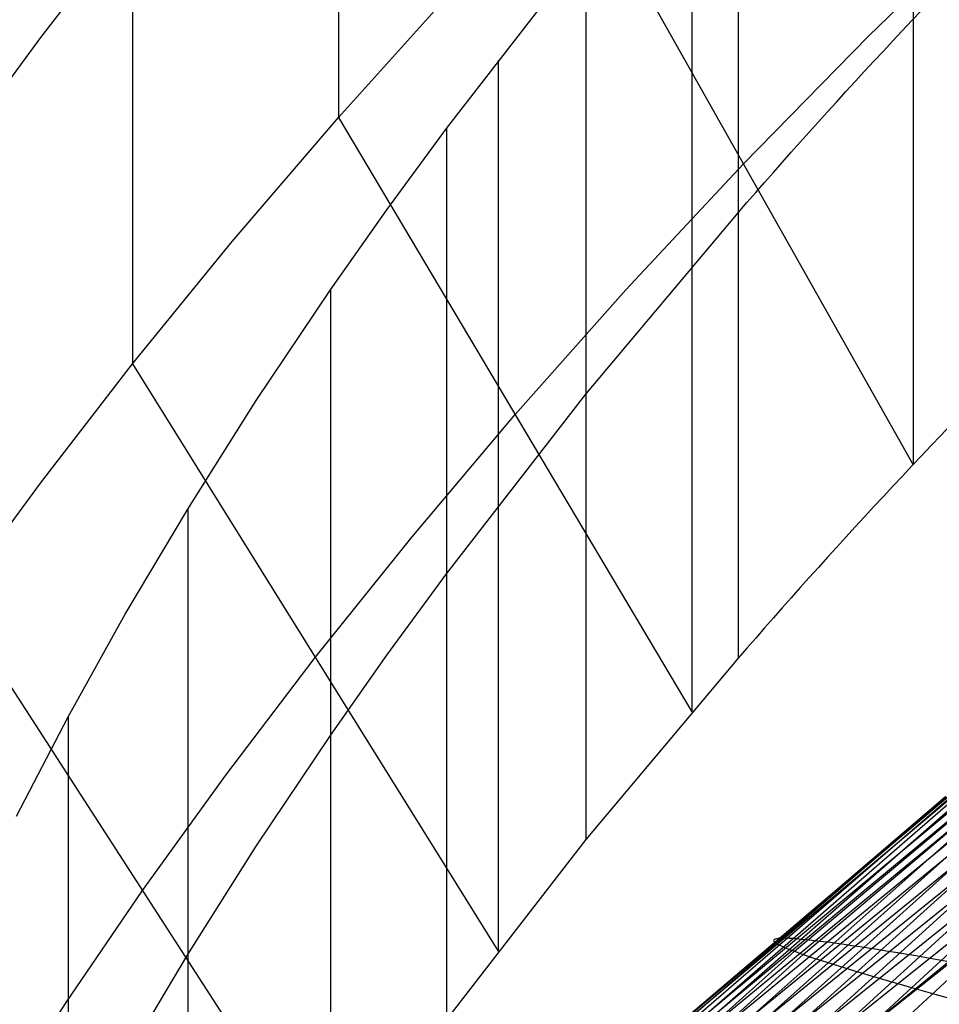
# Model space of a CAD drawing. Extents: x -260 to 296, y -277 to 294.
# Tile 92 of 241: x -152 to -140, y 156 to 169. Entities that reach past the tile are written whole.
import ezdxf

# ---------------------------------------------------------------- set-up
doc = ezdxf.new("R2010")
doc.units = 0
doc.layers.add('PREDEFINITO', color=7, linetype='CONTINUOUS')

msp = doc.modelspace()

# ---------------------------------------------------------------- linework, layer by layer
at = {"layer": 'PREDEFINITO'}
for p, q in [((-147.826, 178.865, 530.328), (-147.826, 167.423, 484.742)), ((-150.469, 175.701, 524.278), (-150.469, 164.259, 478.692)), ((-140.448, 174.403, 538.121), (-140.448, 162.961, 492.535)), ((-142.696, 171.921, 533.512), (-142.696, 160.479, 487.926)), ((-142.695, 171.922, 533.514), (-142.695, 160.48, 487.928)), ((-143.289, 171.232, 532.199), (-143.289, 159.79, 486.613)), ((-144.809, 170.692, 490.64), (-140.448, 162.961, 492.535)), ((-141.022, 168.467, 494.481), (-139.325, 170.115, 497.315)), ((-150.469, 169.98, 501.485), (-151.652, 168.45, 498.42)), ((-146.44, 167.283, 524.328), (-144.65, 169.591, 528.999)), ((-144.65, 169.591, 528.999), (-144.65, 158.149, 483.413)), ((-144.649, 169.592, 529.002), (-144.649, 158.15, 483.416)), ((-147.826, 167.423, 484.742), (-146.362, 169.05, 487.718)), ((-151.652, 168.45, 498.42), (-152.754, 166.947, 495.312)), ((-142.628, 166.827, 491.588), (-141.022, 168.467, 494.481)), ((-145.777, 168.159, 526.127), (-145.777, 156.718, 480.541)), ((-149.19, 165.83, 481.741), (-147.826, 167.423, 484.742)), ((-147.826, 167.423, 484.742), (-143.289, 159.79, 486.613)), ((-147.203, 166.239, 522.141), (-146.44, 167.282, 524.326)), ((-146.44, 167.282, 524.326), (-146.44, 167.283, 524.328)), ((-146.44, 167.283, 524.328), (-146.44, 155.841, 478.742)), ((-146.44, 167.282, 524.326), (-146.44, 155.841, 478.74)), ((-144.136, 165.209, 488.659), (-142.628, 166.827, 491.588)), ((-147.928, 165.208, 519.934), (-147.203, 166.239, 522.141)), ((-144.649, 163.871, 506.209), (-142.696, 166.2, 510.719)), ((-142.696, 166.2, 510.719), (-142.695, 166.201, 510.721)), ((-150.469, 164.259, 478.692), (-149.19, 165.83, 481.741)), ((-148.881, 163.787, 516.807), (-147.928, 165.208, 519.934)), ((-147.928, 165.208, 519.934), (-147.928, 153.766, 474.348)), ((-145.557, 163.607, 485.677), (-144.136, 165.209, 488.659)), ((-151.652, 162.729, 475.627), (-150.469, 164.259, 478.692)), ((-150.469, 164.259, 478.692), (-145.777, 156.718, 480.541)), ((-149.761, 162.395, 513.642), (-148.881, 163.787, 516.807)), ((-146.44, 161.562, 501.535), (-144.65, 163.87, 506.206)), ((-144.65, 163.87, 506.206), (-144.649, 163.871, 506.209)), ((-146.882, 162.037, 482.671), (-145.557, 163.607, 485.677)), ((-141.974, 156.716, 426.217), (-134.49, 163.004, 428.134)), ((-141.86, 156.675, 426.773), (-134.381, 162.994, 428.67)), ((-152.754, 161.226, 472.519), (-151.652, 162.729, 475.627)), ((-150.563, 161.045, 510.466), (-149.761, 162.395, 513.642)), ((-149.761, 162.395, 513.642), (-149.761, 150.953, 468.056)), ((-148.123, 160.488, 479.617), (-146.882, 162.037, 482.671)), ((-147.203, 160.518, 499.348), (-146.44, 161.561, 501.533)), ((-146.44, 161.561, 501.533), (-146.44, 161.562, 501.535)), ((-152.754, 161.226, 472.519), (-147.928, 153.766, 474.348)), ((-151.296, 159.728, 507.258), (-150.563, 161.045, 510.466)), ((-149.271, 158.979, 476.547), (-148.123, 160.488, 479.617)), ((-147.928, 159.487, 497.141), (-147.203, 160.518, 499.348)), ((-142.696, 160.479, 487.926), (-144.649, 158.15, 483.416)), ((-142.695, 160.48, 487.928), (-142.696, 160.479, 487.926)), ((-151.957, 158.452, 504.038), (-151.296, 159.728, 507.258)), ((-151.296, 159.728, 507.258), (-151.296, 149.253, 465.523)), ((-148.881, 158.066, 494.014), (-147.928, 159.487, 497.141)), ((-150.341, 157.496, 473.434), (-149.271, 158.979, 476.547)), ((-146.166, 153.459, 422.471), (-140.035, 158.701, 424.123)), ((-146.158, 153.49, 421.945), (-140.027, 158.705, 423.614)), ((-146.128, 153.518, 421.428), (-139.998, 158.704, 423.113)), ((-146.077, 153.541, 420.92), (-139.949, 158.699, 422.622)), ((-146.154, 153.422, 423.005), (-140.024, 158.693, 424.641)), ((-146.121, 153.382, 423.547), (-139.991, 158.679, 425.166)), ((-146.066, 153.337, 424.096), (-139.939, 158.662, 425.698)), ((-145.991, 153.287, 424.651), (-139.866, 158.639, 426.237)), ((-145.912, 153.573, 419.935), (-139.791, 158.674, 421.67)), ((-145.799, 153.582, 419.458), (-139.681, 158.655, 421.209)), ((-145.664, 153.587, 418.993), (-139.552, 158.631, 420.76)), ((-145.509, 153.587, 418.54), (-139.403, 158.603, 420.323)), ((-145.334, 153.583, 418.099), (-139.234, 158.57, 419.898)), ((-145.639, 153.113, 426.349), (-139.528, 158.543, 427.886)), ((-145.481, 153.046, 426.924), (-139.376, 158.501, 428.444)), ((-145.302, 152.975, 427.502), (-139.203, 158.455, 429.007)), ((-145.138, 153.574, 417.671), (-139.046, 158.532, 419.485)), ((-144.923, 153.56, 417.256), (-138.838, 158.49, 419.086)), ((-144.687, 153.542, 416.855), (-138.611, 158.444, 418.7)), ((-145.103, 152.9, 428.083), (-139.012, 158.404, 429.572)), ((-144.884, 152.821, 428.666), (-138.801, 158.348, 430.139)), ((-144.432, 153.519, 416.468), (-138.366, 158.393, 418.328)), ((-144.157, 153.491, 416.096), (-138.101, 158.337, 417.971)), ((-144.645, 152.738, 429.25), (-138.571, 158.288, 430.709)), ((-144.386, 152.65, 429.836), (-138.322, 158.223, 431.279)), ((-143.864, 153.475, 415.83), (-137.819, 158.292, 417.695)), ((-149.761, 156.674, 490.849), (-148.881, 158.066, 494.014)), ((-144.65, 158.149, 483.413), (-146.44, 155.841, 478.742)), ((-144.649, 158.15, 483.416), (-144.65, 158.149, 483.413)), ((-144.108, 152.559, 430.421), (-138.054, 158.153, 431.85)), ((-151.323, 156.057, 470.311), (-150.341, 157.496, 473.434)), ((-142.238, 156.862, 423.271), (-142.24, 156.854, 423.529)), ((-142.24, 156.854, 423.529), (-142.236, 156.846, 423.79)), ((-142.231, 156.868, 423.014), (-142.238, 156.862, 423.271)), ((-142.236, 156.846, 423.79), (-142.228, 156.836, 424.053)), ((-142.219, 156.873, 422.76), (-142.231, 156.868, 423.014)), ((-142.228, 156.836, 424.053), (-142.214, 156.825, 424.317)), ((-142.202, 156.877, 422.508), (-142.219, 156.873, 422.76)), ((-142.214, 156.825, 424.317), (-142.195, 156.813, 424.584)), ((-142.18, 156.88, 422.258), (-142.202, 156.877, 422.508)), ((-142.195, 156.813, 424.584), (-142.171, 156.8, 424.852)), ((-142.153, 156.882, 422.01), (-142.18, 156.88, 422.258)), ((-142.171, 156.8, 424.852), (-142.142, 156.785, 425.122)), ((-142.12, 156.883, 421.766), (-142.153, 156.882, 422.01)), ((-142.082, 156.882, 421.523), (-142.12, 156.883, 421.766)), ((-142.04, 156.88, 421.283), (-142.082, 156.882, 421.523)), ((-141.992, 156.878, 421.046), (-142.04, 156.88, 421.283)), ((-141.939, 156.874, 420.812), (-141.992, 156.878, 421.046)), ((-141.881, 156.868, 420.58), (-141.939, 156.874, 420.812)), ((-141.818, 156.862, 420.351), (-141.881, 156.868, 420.58)), ((-141.75, 156.855, 420.125), (-141.818, 156.862, 420.351)), ((-141.677, 156.846, 419.902), (-141.75, 156.855, 420.125)), ((-141.598, 156.837, 419.682), (-141.677, 156.846, 419.902)), ((-141.515, 156.826, 419.465), (-141.598, 156.837, 419.682)), ((-141.427, 156.814, 419.251), (-141.515, 156.826, 419.465)), ((-141.334, 156.801, 419.04), (-141.427, 156.814, 419.251)), ((-141.236, 156.786, 418.833), (-141.334, 156.801, 419.04)), ((-150.563, 155.324, 487.673), (-149.761, 156.674, 490.849)), ((-147.622, 151.652, 424.769), (-141.974, 156.716, 426.217)), ((-147.504, 151.586, 425.34), (-141.86, 156.675, 426.773)), ((-142.142, 156.785, 425.122), (-142.108, 156.77, 425.393)), ((-142.108, 156.77, 425.393), (-142.069, 156.753, 425.667)), ((-142.069, 156.753, 425.667), (-142.024, 156.735, 425.941)), ((-142.024, 156.735, 425.941), (-141.974, 156.716, 426.217)), ((-141.974, 156.716, 426.217), (-141.86, 156.675, 426.773)), ((-141.86, 156.675, 426.773), (-141.725, 156.629, 427.333)), ((-141.133, 156.771, 418.629), (-141.236, 156.786, 418.833)), ((-141.026, 156.754, 418.428), (-141.133, 156.771, 418.629)), ((-140.913, 156.737, 418.231), (-141.026, 156.754, 418.428)), ((-140.796, 156.718, 418.037), (-140.913, 156.737, 418.231)), ((-140.674, 156.698, 417.847), (-140.796, 156.718, 418.037)), ((-140.547, 156.677, 417.66), (-140.674, 156.698, 417.847)), ((-140.415, 156.655, 417.477), (-140.547, 156.677, 417.66)), ((-139.992, 156.581, 416.949), (-145.57, 152.038, 415.206)), ((-141.725, 156.629, 427.333), (-141.571, 156.579, 427.898)), ((-141.571, 156.579, 427.898), (-141.396, 156.524, 428.466)), ((-140.279, 156.631, 417.297), (-140.415, 156.655, 417.477)), ((-140.138, 156.607, 417.121), (-140.279, 156.631, 417.297)), ((-139.992, 156.581, 416.949), (-140.138, 156.607, 417.121)), ((-141.396, 156.524, 428.466), (-141.202, 156.464, 429.037)), ((-141.202, 156.464, 429.037), (-140.988, 156.4, 429.61)), ((-140.988, 156.4, 429.61), (-140.755, 156.331, 430.184)), ((-140.755, 156.331, 430.184), (-140.502, 156.258, 430.76)), ((-140.502, 156.258, 430.76), (-140.231, 156.181, 431.336)), ((-140.231, 156.181, 431.336), (-139.941, 156.099, 431.912)), ((-152.231, 154.647, 467.15), (-151.323, 156.057, 470.311))]:
    msp.add_line(p, q, dxfattribs=at)
at = {"layer": 'PREDEFINITO', "extrusion": (8.21944e-05, 0.238151, 0.971228)}
for centre, radius in [((68.955, 85.885, 613.304), 155.099), ((69.027, 85.936, 613.304), 146.035)]:
    msp.add_arc(centre, radius, 289.26592, 347.24336, dxfattribs=at)
at = {"layer": 'PREDEFINITO', "extrusion": (-0.297168, 0.893429, -0.336862)}
msp.add_arc((-28.128, 486.344, 18.85), 127.61, 29.49242, 38.05078, dxfattribs=at)
at = {"layer": 'PREDEFINITO', "extrusion": (0.297168, -0.893429, 0.336862)}
msp.add_arc((26.323, 463.055, -21.417), 127.61, 141.94922, 150.50758, dxfattribs=at)

doc.saveas('drawing.dxf')
